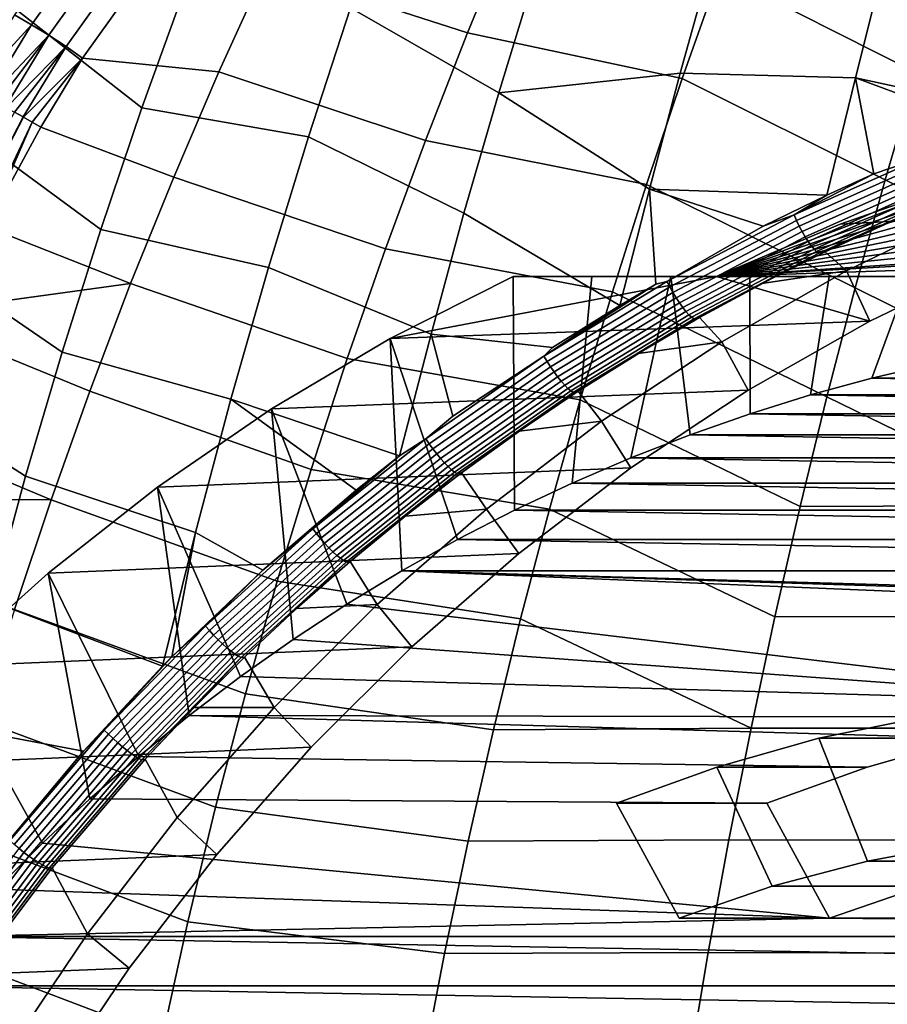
# Model space of a CAD drawing. Header units: metres. Extents: x -167 to 28, y -50 to 27.
# Tile 25 of 256: x -158.45 to -153.82, y 7.11 to 12.37. Entities that reach past the tile are written whole.
import ezdxf

# ---------------------------------------------------------------- set-up
doc = ezdxf.new("R2010")
doc.units = ezdxf.units.M
doc.layers.add('solid_12_065_011_XXX', color=7, linetype='CONTINUOUS')

msp = doc.modelspace()

# ---------------------------------------------------------------- linework, layer by layer
at = {"layer": 'solid_12_065_011_XXX'}
for points in [[(-156.873322, 13.200171, 126.901749), (-157.136475, 12.650729, 126.997627), (-156.060196, 12.301808, 126.787323), (-155.825638, 12.869433, 126.689316)], [(-154.503311, 13.177101, 126.357613), (-154.711502, 12.621012, 126.457901), (-153.659286, 12.088518, 126.269707), (-153.484436, 12.65528, 126.171753)], [(-157.80014, 11.901131, 112.271172), (-158.52002, 12.464036, 112.691154), (-158.254639, 13.116243, 112.726723), (-157.569458, 12.543298, 112.323044)], [(-155.892349, 11.981559, 111.521347), (-156.684189, 12.435422, 111.945175), (-156.446198, 13.116607, 112.022766), (-155.697021, 12.61708, 111.606949)], [(-155.825638, 12.869433, 126.689316), (-156.060196, 12.301808, 126.787323), (-154.911179, 12.059104, 126.554047), (-154.711502, 12.621012, 126.457901)], [(-158.212845, 12.77702, 127.116211), (-158.481812, 12.399559, 127.194588), (-158.39061, 12.346207, 127.225182), (-158.125656, 12.717794, 127.147682)], [(-158.125656, 12.717794, 127.147682), (-158.39061, 12.346207, 127.225182), (-158.298065, 12.289439, 127.242844), (-158.037369, 12.654859, 127.166267)], [(-154.75058, 12.701421, 111.270859), (-154.922592, 12.087317, 111.172066), (-155.892349, 11.981559, 111.521347), (-155.697021, 12.61708, 111.606949)], [(-153.985855, 12.063009, 110.811089), (-154.922592, 12.087317, 111.172066), (-154.75058, 12.701421, 111.270859), (-153.829102, 12.68934, 110.926056)], [(-153.085022, 11.8686, 110.424332), (-153.985855, 12.063009, 110.811089), (-153.829102, 12.68934, 110.926056), (-152.933884, 12.548308, 110.560158)], [(-158.037369, 12.654859, 127.166267), (-158.298065, 12.289439, 127.242844), (-158.205536, 12.230103, 127.247307), (-157.94931, 12.589154, 127.171707)], [(-157.879837, 12.501686, 127.168381), (-158.117996, 12.166435, 127.239014), (-157.388809, 12.0945, 127.089577), (-157.136475, 12.650729, 126.997627)], [(-157.136475, 12.650729, 126.997627), (-157.388809, 12.0945, 127.089577), (-156.284592, 11.727773, 126.881065), (-156.060196, 12.301808, 126.787323)], [(-157.94931, 12.589154, 127.171707), (-158.205536, 12.230103, 127.247307), (-158.117996, 12.166435, 127.239014), (-157.879837, 12.501686, 127.168381)], [(-154.711502, 12.621012, 126.457901), (-154.911179, 12.059104, 126.554047), (-153.826538, 11.516616, 126.363342), (-153.659286, 12.088518, 126.269707)], [(-156.910278, 11.746097, 111.871506), (-157.80014, 11.901131, 112.271172), (-157.569458, 12.543298, 112.323044), (-156.684189, 12.435422, 111.945175)], [(-158.019333, 11.251756, 112.22187), (-158.772629, 11.803514, 112.657242), (-158.52002, 12.464036, 112.691154), (-157.80014, 11.901131, 112.271172)], [(-156.078247, 11.339734, 111.440025), (-156.910278, 11.746097, 111.871506), (-156.684189, 12.435422, 111.945175), (-155.892349, 11.981559, 111.521347)], [(-158.481812, 12.399559, 127.194588), (-158.723236, 12.002987, 127.266701), (-158.710968, 11.997014, 127.271332), (-158.39061, 12.346207, 127.225182)], [(-158.710968, 11.997014, 127.271332), (-158.628433, 11.955829, 127.296532), (-158.39061, 12.346207, 127.225182)], [(-158.39061, 12.346207, 127.225182), (-158.628433, 11.955829, 127.296532), (-158.619293, 11.951158, 127.298706), (-158.298065, 12.289439, 127.242844)], [(-158.619293, 11.951158, 127.298706), (-158.57576, 11.928636, 127.307396), (-158.298065, 12.289439, 127.242844)], [(-158.57576, 11.928636, 127.307396), (-158.532059, 11.90556, 127.313385), (-158.298065, 12.289439, 127.242844)], [(-158.298065, 12.289439, 127.242844), (-158.532059, 11.90556, 127.313385), (-158.526276, 11.902472, 127.31398), (-158.205536, 12.230103, 127.247307)], [(-156.060196, 12.301808, 126.787323), (-156.284592, 11.727773, 126.881065), (-155.102142, 11.491619, 126.645973), (-154.911179, 12.059104, 126.554047)], [(-158.526276, 11.902472, 127.31398), (-158.480835, 11.877918, 127.316956), (-158.205536, 12.230103, 127.247307)], [(-158.480835, 11.877918, 127.316956), (-158.435516, 11.852935, 127.317001), (-158.205536, 12.230103, 127.247307)], [(-158.205536, 12.230103, 127.247307), (-158.435516, 11.852935, 127.317001), (-158.433197, 11.851639, 127.316925), (-158.117996, 12.166435, 127.239014)], [(-158.433197, 11.851639, 127.316925), (-158.387039, 11.825634, 127.313759), (-158.117996, 12.166435, 127.239014)], [(-158.387039, 11.825634, 127.313759), (-158.340668, 11.7981, 127.30706), (-158.117996, 12.166435, 127.239014)], [(-158.117996, 12.166435, 127.239014), (-158.340668, 11.7981, 127.30706), (-157.630157, 11.531751, 127.177536), (-157.388809, 12.0945, 127.089577)], [(-157.388809, 12.0945, 127.089577), (-157.630157, 11.531751, 127.177536), (-156.498611, 11.147598, 126.970474), (-156.284592, 11.727773, 126.881065)], [(-154.922592, 12.087317, 111.172066), (-155.086624, 11.467685, 111.077995), (-155.892349, 11.981559, 111.521347)], [(-154.911179, 12.059104, 126.554047), (-155.102142, 11.491619, 126.645973), (-153.986038, 10.939797, 126.452606), (-153.826538, 11.516616, 126.363342)], [(-154.138138, 11.435105, 110.70385), (-155.086624, 11.467685, 111.077995), (-154.922592, 12.087317, 111.172066), (-153.985855, 12.063009, 110.811089)], [(-153.887009, 11.549112, 110.637947), (-154.138138, 11.435105, 110.70385), (-153.985855, 12.063009, 110.811089)], [(-153.614944, 11.642472, 110.561424), (-153.887009, 11.549112, 110.637947), (-153.985855, 12.063009, 110.811089), (-153.276031, 11.798524, 110.475708)], [(-153.085022, 11.8686, 110.424332), (-153.276031, 11.798524, 110.475708), (-153.985855, 12.063009, 110.811089)], [(-153.659286, 12.088518, 126.269707), (-153.826538, 11.516616, 126.363342), (-152.694839, 10.949912, 126.166115), (-152.558456, 11.530326, 126.076057)], [(-155.245331, 10.845833, 110.990578), (-156.078247, 11.339734, 111.440025), (-155.892349, 11.981559, 111.521347), (-155.086624, 11.467685, 111.077995)], [(-150.578918, 11.993999, 106.51899), (-154.728928, 11, 108.029472), (-151.290543, 11.946031, 106.778)], [(-149.865707, 11.993999, 106.259407), (-154.728928, 11, 108.029472), (-150.578918, 11.993999, 106.51899)], [(-149.154083, 11.946031, 106.000397), (-154.728928, 11, 108.029472), (-149.865707, 11.993999, 106.259407)], [(-151.290543, 11.946031, 106.778), (-154.728928, 11, 108.029472), (-151.998077, 11.85027, 107.035522)], [(-148.446548, 11.85027, 105.742874), (-154.728928, 11, 108.029472), (-149.154083, 11.946031, 106.000397)], [(-157.124146, 11.049049, 111.801842), (-158.019333, 11.251756, 112.22187), (-157.80014, 11.901131, 112.271172), (-156.910278, 11.746097, 111.871506)], [(-159.032104, 10.912192, 127.474602), (-158.944778, 10.869317, 127.476074), (-158.435516, 11.852935, 127.317001), (-158.480835, 11.877918, 127.316956)], [(-158.944778, 10.869317, 127.476074), (-158.433197, 11.851639, 127.316925), (-158.435516, 11.852935, 127.317001)], [(-158.433197, 11.851639, 127.316925), (-158.944778, 10.869317, 127.476074), (-158.858566, 10.825406, 127.466843), (-158.387039, 11.825634, 127.313759)], [(-151.998077, 11.85027, 107.035522), (-154.728928, 11, 108.029472), (-152.698288, 11.707152, 107.290382)], [(-147.746338, 11.707152, 105.488022), (-154.728928, 11, 108.029472), (-148.446548, 11.85027, 105.742874)], [(-158.22673, 10.595526, 112.175194), (-159.012115, 11.135071, 112.625031), (-158.772629, 11.803514, 112.657242), (-158.019333, 11.251756, 112.22187)], [(-158.387039, 11.825634, 127.313759), (-158.858566, 10.825406, 127.466843), (-158.630966, 11.266531, 127.39679)], [(-158.387039, 11.825634, 127.313759), (-158.630966, 11.266531, 127.39679), (-158.340668, 11.7981, 127.30706)], [(-158.340668, 11.7981, 127.30706), (-158.630966, 11.266531, 127.39679), (-157.860306, 10.962751, 127.261414), (-157.630157, 11.531751, 127.177536)], [(-156.254456, 10.691918, 111.36306), (-157.124146, 11.049049, 111.801842), (-156.910278, 11.746097, 111.871506), (-156.078247, 11.339734, 111.440025)], [(-156.284592, 11.727773, 126.881065), (-156.498611, 11.147598, 126.970474), (-155.284241, 10.918796, 126.73362), (-155.102142, 11.491619, 126.645973)], [(-152.698288, 11.707152, 107.290382), (-154.728928, 11, 108.029472), (-153.388779, 11.517171, 107.541702)], [(-147.055847, 11.517171, 105.236702), (-154.728928, 11, 108.029472), (-147.746338, 11.707152, 105.488022)], [(-154.313812, 11.33072, 110.745636), (-153.887009, 11.549112, 110.637947), (-153.614944, 11.642472, 110.561424)], [(-154.313812, 11.33072, 110.745636), (-153.614944, 11.642472, 110.561424), (-153.603546, 11.611155, 110.55603), (-154.300583, 11.300251, 110.739578)], [(-154.300583, 11.300251, 110.739578), (-153.603546, 11.611155, 110.55603), (-153.590698, 11.579926, 110.556152), (-154.285934, 11.269834, 110.739044)], [(-154.285934, 11.269834, 110.739044), (-153.590698, 11.579926, 110.556152), (-153.576797, 11.549676, 110.561783), (-154.270294, 11.240333, 110.744041)], [(-154.066559, 11.281137, 107.788391), (-152.545959, 11.363161, 111.282944), (-151.839813, 11.591116, 111.025932), (-153.388779, 11.517171, 107.541702)], [(-157.630157, 11.531751, 127.177536), (-157.860306, 10.962751, 127.261414), (-156.702072, 10.561555, 127.055466), (-156.498611, 11.147598, 126.970474)], [(-154.313812, 11.33072, 110.745636), (-154.138138, 11.435105, 110.70385), (-153.887009, 11.549112, 110.637947)], [(-154.270294, 11.240333, 110.744041), (-153.576797, 11.549676, 110.561783), (-153.562241, 11.521267, 110.572777), (-154.254089, 11.21259, 110.75444)], [(-155.102142, 11.491619, 126.645973), (-155.284241, 10.918796, 126.73362), (-154.137665, 10.358289, 126.537415), (-153.986038, 10.939797, 126.452606)], [(-153.388779, 11.517171, 107.541702), (-154.728928, 11, 108.029472), (-154.066559, 11.281137, 107.788391)], [(-146.378082, 11.281137, 104.990013), (-154.728928, 11, 108.029472), (-147.055847, 11.517171, 105.236702)], [(-154.254089, 11.21259, 110.75444), (-153.562241, 11.521267, 110.572777), (-153.547424, 11.495509, 110.588806), (-154.237808, 11.187397, 110.769928)], [(-154.237808, 11.187397, 110.769928), (-153.547424, 11.495509, 110.588806), (-153.532776, 11.473135, 110.609421), (-154.221893, 11.16547, 110.790077)], [(-154.221893, 11.16547, 110.790077), (-153.532776, 11.473135, 110.609421), (-153.518707, 11.454784, 110.634026), (-154.206802, 11.147435, 110.814301)], [(-153.826538, 11.516616, 126.363342), (-153.986038, 10.939797, 126.452606), (-152.824509, 10.365252, 126.251678), (-152.694839, 10.949912, 126.166115)], [(-155.052933, 10.958908, 110.941093), (-155.245331, 10.845833, 110.990578), (-155.086624, 11.467685, 111.077995)], [(-154.993454, 10.974454, 110.922165), (-155.052933, 10.958908, 110.941093), (-155.086624, 11.467685, 111.077995), (-154.479614, 11.268781, 110.792862)], [(-154.138138, 11.435105, 110.70385), (-154.479614, 11.268781, 110.792862), (-155.086624, 11.467685, 111.077995)], [(-154.313812, 11.33072, 110.745636), (-154.479614, 11.268781, 110.792862), (-154.138138, 11.435105, 110.70385)], [(-154.206802, 11.147435, 110.814301), (-153.518707, 11.454784, 110.634026), (-153.50563, 11.440978, 110.661926), (-154.192963, 11.133806, 110.841927)], [(-154.192963, 11.133806, 110.841927), (-153.50563, 11.440978, 110.661926), (-153.493927, 11.432112, 110.692329), (-154.180786, 11.124971, 110.872147)], [(-154.180786, 11.124971, 110.872147), (-153.493927, 11.432112, 110.692329), (-154.146713, 11.132802, 110.897888)], [(-153.493927, 11.432112, 110.692329), (-153.803513, 11.291945, 110.80838), (-154.146713, 11.132802, 110.897888)], [(-155.605911, 10.620819, 111.083092), (-156.254456, 10.691918, 111.36306), (-156.078247, 11.339734, 111.440025), (-155.245331, 10.845833, 110.990578)], [(-154.993454, 10.974454, 110.922165), (-154.479614, 11.268781, 110.792862), (-154.313812, 11.33072, 110.745636)], [(-154.993454, 10.974454, 110.922165), (-154.313812, 11.33072, 110.745636), (-154.300583, 11.300251, 110.739578), (-154.978455, 10.944953, 110.915466)], [(-154.728928, 11, 108.029472), (-153.236588, 11.086544, 111.534317), (-152.545959, 11.363161, 111.282944), (-154.066559, 11.281137, 107.788391)], [(-154.146713, 11.132802, 110.897888), (-153.803513, 11.291945, 110.80838), (-153.344208, 11.363818, 111.573486), (-154.033737, 11.031343, 111.824448)], [(-153.236588, 11.086544, 111.534317), (-153.908691, 10.762477, 111.778938), (-154.033737, 11.031343, 111.824448), (-153.344208, 11.363818, 111.573486)], [(-158.630966, 11.266531, 127.39679), (-158.858566, 10.825406, 127.466843), (-157.860306, 10.962751, 127.261414)], [(-154.978455, 10.944953, 110.915466), (-154.300583, 11.300251, 110.739578), (-154.285934, 11.269834, 110.739044), (-154.962051, 10.915468, 110.914291)], [(-154.962051, 10.915468, 110.914291), (-154.285934, 11.269834, 110.739044), (-154.270294, 11.240333, 110.744041), (-154.944687, 10.88684, 110.918663)], [(-145.715698, 11, 104.748932), (-154.728928, 11, 108.029472), (-146.378082, 11.281137, 104.990013)], [(-157.32547, 10.344698, 111.736275), (-158.22673, 10.595526, 112.175194), (-158.019333, 11.251756, 112.22187), (-157.124146, 11.049049, 111.801842)], [(-154.944687, 10.88684, 110.918663), (-154.270294, 11.240333, 110.744041), (-154.254089, 11.21259, 110.75444), (-154.92688, 10.859883, 110.928474)], [(-154.92688, 10.859883, 110.928474), (-154.254089, 11.21259, 110.75444), (-154.237808, 11.187397, 110.769928), (-154.909119, 10.835367, 110.943428)], [(-154.909119, 10.835367, 110.943428), (-154.237808, 11.187397, 110.769928), (-154.221893, 11.16547, 110.790077), (-154.891922, 10.813992, 110.963112)], [(-154.891922, 10.813992, 110.963112), (-154.221893, 11.16547, 110.790077), (-154.206802, 11.147435, 110.814301), (-154.875778, 10.796363, 110.986954)], [(-158.422073, 9.932792, 112.131203), (-159.238174, 10.459094, 112.594574), (-159.012115, 11.135071, 112.625031), (-158.22673, 10.595526, 112.175194)], [(-156.498611, 11.147598, 126.970474), (-156.702072, 10.561555, 127.055466), (-155.457336, 10.340874, 126.816902), (-155.284241, 10.918796, 126.73362)], [(-154.875778, 10.796363, 110.986954), (-154.206802, 11.147435, 110.814301), (-154.192963, 11.133806, 110.841927), (-154.861145, 10.782986, 111.01429)], [(-154.861145, 10.782986, 111.01429), (-154.192963, 11.133806, 110.841927), (-154.180786, 11.124971, 110.872147), (-154.84845, 10.77424, 111.044319)], [(-154.84845, 10.77424, 111.044319), (-154.180786, 11.124971, 110.872147), (-154.818649, 10.781366, 111.07119)], [(-154.180786, 11.124971, 110.872147), (-154.48526, 10.962539, 110.985474), (-154.818649, 10.781366, 111.07119)], [(-154.48526, 10.962539, 110.985474), (-154.146713, 11.132802, 110.897888), (-154.033737, 11.031343, 111.824448)], [(-154.180786, 11.124971, 110.872147), (-154.146713, 11.132802, 110.897888), (-154.48526, 10.962539, 110.985474)], [(-156.423187, 10.042004, 111.292297), (-157.32547, 10.344698, 111.736275), (-157.124146, 11.049049, 111.801842), (-156.254456, 10.691918, 111.36306)], [(-154.728928, 11, 108.029472), (-153.908691, 10.762477, 111.778938), (-153.236588, 11.086544, 111.534317)], [(-154.728928, 11, 108.029472), (-156.472092, 10.668427, 105.281639), (-153.908691, 10.762477, 111.778938)], [(-154.728928, 11, 108.029472), (-155.815964, 11, 105.042831), (-156.472092, 10.668427, 105.281639)], [(-155.80835, 9.751228, 104.272057), (-156.112076, 9.594621, 104.382607), (-156.472092, 10.668427, 105.281639), (-155.815964, 11, 105.042831)], [(-155.394531, 11, 104.774902), (-155.815964, 11, 105.042831), (-154.728928, 11, 108.029472), (-145.715698, 11, 104.748932)], [(-155.394531, 11, 104.774902), (-155.499878, 9.896945, 104.159782), (-155.80835, 9.751228, 104.272057), (-155.815964, 11, 105.042831)], [(-154.972977, 11, 104.51841), (-155.186859, 10.031677, 104.045853), (-155.499878, 9.896945, 104.159782), (-155.394531, 11, 104.774902)], [(-154.972977, 11, 104.51841), (-155.394531, 11, 104.774902), (-145.715698, 11, 104.748932)], [(-154.972977, 11, 104.51841), (-154.869705, 10.155221, 103.93042), (-155.186859, 10.031677, 104.045853)], [(-154.550476, 11, 104.273117), (-154.972977, 11, 104.51841), (-145.715698, 11, 104.748932)], [(-154.972977, 11, 104.51841), (-154.550476, 11, 104.273117), (-154.549026, 10.267371, 103.813698), (-154.869705, 10.155221, 103.93042)], [(-154.818649, 10.781366, 111.07119), (-154.48526, 10.962539, 110.985474), (-154.033737, 11.031343, 111.824448), (-154.700424, 10.652112, 112.067108)], [(-153.908691, 10.762477, 111.778938), (-154.559448, 10.392313, 112.015793), (-154.700424, 10.652112, 112.067108), (-154.033737, 11.031343, 111.824448)], [(-154.126099, 11, 104.038757), (-154.550476, 11, 104.273117), (-145.715698, 11, 104.748932)], [(-154.126099, 11, 104.038757), (-154.225098, 10.368021, 103.695801), (-154.549026, 10.267371, 103.813698), (-154.550476, 11, 104.273117)], [(-153.699066, 11, 103.815201), (-153.898026, 10.457138, 103.576752), (-154.225098, 10.368021, 103.695801), (-154.126099, 11, 104.038757)], [(-153.699066, 11, 103.815201), (-154.126099, 11, 104.038757), (-145.715698, 11, 104.748932)], [(-153.699066, 11, 103.815201), (-153.568298, 10.534591, 103.456741), (-153.898026, 10.457138, 103.576752)], [(-158.858566, 10.825406, 127.466843), (-158.907913, 10.726502, 127.482002), (-158.079025, 10.387769, 127.341141), (-157.860306, 10.962751, 127.261414)], [(-157.860306, 10.962751, 127.261414), (-158.079025, 10.387769, 127.341141), (-156.894775, 9.969914, 127.135971), (-156.702072, 10.561555, 127.055466)], [(-155.650803, 10.574968, 111.091431), (-155.052933, 10.958908, 110.941093), (-154.993454, 10.974454, 110.922165)], [(-155.650803, 10.574968, 111.091431), (-154.993454, 10.974454, 110.922165), (-154.978455, 10.944953, 110.915466), (-155.634109, 10.54655, 111.084114)], [(-155.650803, 10.574968, 111.091431), (-155.245331, 10.845833, 110.990578), (-155.052933, 10.958908, 110.941093)], [(-155.634109, 10.54655, 111.084114), (-154.978455, 10.944953, 110.915466), (-154.962051, 10.915468, 110.914291), (-155.615982, 10.518117, 111.082314)], [(-155.615982, 10.518117, 111.082314), (-154.962051, 10.915468, 110.914291), (-154.944687, 10.88684, 110.918663), (-155.596954, 10.490482, 111.086082)], [(-155.284241, 10.918796, 126.73362), (-155.457336, 10.340874, 126.816902), (-154.28125, 9.772316, 126.617706), (-154.137665, 10.358289, 126.537415)], [(-153.986038, 10.939797, 126.452606), (-154.137665, 10.358289, 126.537415), (-152.947296, 9.776552, 126.332664), (-152.824509, 10.365252, 126.251678)], [(-155.650803, 10.574968, 111.091431), (-155.605911, 10.620819, 111.083092), (-155.245331, 10.845833, 110.990578)], [(-155.596954, 10.490482, 111.086082), (-154.944687, 10.88684, 110.918663), (-154.92688, 10.859883, 110.928474), (-155.57756, 10.464432, 111.095314)], [(-155.57756, 10.464432, 111.095314), (-154.92688, 10.859883, 110.928474), (-154.909119, 10.835367, 110.943428), (-155.55835, 10.440708, 111.109741)], [(-155.55835, 10.440708, 111.109741), (-154.909119, 10.835367, 110.943428), (-154.891922, 10.813992, 110.963112), (-155.539886, 10.419988, 111.128967)], [(-155.539886, 10.419988, 111.128967), (-154.891922, 10.813992, 110.963112), (-154.875778, 10.796363, 110.986954), (-155.522675, 10.402861, 111.152428)], [(-155.522675, 10.402861, 111.152428), (-154.875778, 10.796363, 110.986954), (-154.861145, 10.782986, 111.01429), (-155.507202, 10.389815, 111.179459)], [(-157.106796, 10.29258, 105.512657), (-154.559448, 10.392313, 112.015793), (-153.908691, 10.762477, 111.778938), (-156.472092, 10.668427, 105.281639)], [(-155.507202, 10.389815, 111.179459), (-154.861145, 10.782986, 111.01429), (-154.84845, 10.77424, 111.044319), (-155.493942, 10.381224, 111.209297)], [(-155.493942, 10.381224, 111.209297), (-154.84845, 10.77424, 111.044319), (-155.468109, 10.387218, 111.237183)], [(-154.84845, 10.77424, 111.044319), (-155.146408, 10.589517, 111.155106), (-155.468109, 10.387218, 111.237183)], [(-155.146408, 10.589517, 111.155106), (-154.818649, 10.781366, 111.07119), (-154.700424, 10.652112, 112.067108)], [(-154.84845, 10.77424, 111.044319), (-154.818649, 10.781366, 111.07119), (-155.146408, 10.589517, 111.155106)], [(-158.907913, 10.726502, 127.482002), (-159.170685, 10.178082, 127.56263), (-158.286133, 9.807071, 127.416641), (-158.079025, 10.387769, 127.341141)], [(-156.282928, 10.133717, 111.253693), (-156.423187, 10.042004, 111.292297), (-156.254456, 10.691918, 111.36306), (-156.138763, 10.254918, 111.21949)], [(-155.650803, 10.574968, 111.091431), (-156.138763, 10.254918, 111.21949), (-156.254456, 10.691918, 111.36306), (-155.605911, 10.620819, 111.083092)], [(-156.410904, 9.427197, 104.491364), (-156.704239, 9.249285, 104.598137), (-157.106796, 10.29258, 105.512657), (-156.472092, 10.668427, 105.281639)], [(-156.410904, 9.427197, 104.491364), (-156.472092, 10.668427, 105.281639), (-156.112076, 9.594621, 104.382607)], [(-155.468109, 10.387218, 111.237183), (-155.146408, 10.589517, 111.155106), (-154.700424, 10.652112, 112.067108), (-155.342377, 10.227306, 112.300758)], [(-154.559448, 10.392313, 112.015793), (-155.186096, 9.977626, 112.243881), (-155.342377, 10.227306, 112.300758), (-154.700424, 10.652112, 112.067108)], [(-157.513931, 9.63346, 111.674896), (-158.422073, 9.932792, 112.131203), (-158.22673, 10.595526, 112.175194), (-157.32547, 10.344698, 111.736275)], [(-156.702072, 10.561555, 127.055466), (-156.894775, 9.969914, 127.135971), (-155.621216, 9.758094, 126.895752), (-155.457336, 10.340874, 126.816902)], [(-156.282928, 10.133717, 111.253693), (-156.138763, 10.254918, 111.21949), (-155.650803, 10.574968, 111.091431)], [(-156.282928, 10.133717, 111.253693), (-155.650803, 10.574968, 111.091431), (-155.634109, 10.54655, 111.084114), (-156.264587, 10.10649, 111.245781)], [(-156.264587, 10.10649, 111.245781), (-155.634109, 10.54655, 111.084114), (-155.615982, 10.518117, 111.082314), (-156.244812, 10.079226, 111.243378)], [(-149.214355, 10.457138, 101.87204), (-153.898026, 10.457138, 103.576752), (-153.568298, 10.534591, 103.456741)], [(-156.244812, 10.079226, 111.243378), (-155.615982, 10.518117, 111.082314), (-155.596954, 10.490482, 111.086082), (-156.224167, 10.052704, 111.246559)], [(-156.224167, 10.052704, 111.246559), (-155.596954, 10.490482, 111.086082), (-155.57756, 10.464432, 111.095314), (-156.203232, 10.027677, 111.255234)], [(-158.605057, 9.263908, 112.089958), (-159.450455, 9.775976, 112.565918), (-159.238174, 10.459094, 112.594574), (-158.422073, 9.932792, 112.131203)], [(-156.203232, 10.027677, 111.255234), (-155.57756, 10.464432, 111.095314), (-155.55835, 10.440708, 111.109741), (-156.182602, 10.004859, 111.269157)], [(-156.182602, 10.004859, 111.269157), (-155.55835, 10.440708, 111.109741), (-155.539886, 10.419988, 111.128967), (-156.162872, 9.984901, 111.287926)], [(-156.162872, 9.984901, 111.287926), (-155.539886, 10.419988, 111.128967), (-155.522675, 10.402861, 111.152428), (-156.144592, 9.968371, 111.311005)], [(-148.887283, 10.368021, 101.752998), (-154.225098, 10.368021, 103.695801), (-153.898026, 10.457138, 103.576752)], [(-149.214355, 10.457138, 101.87204), (-148.887283, 10.368021, 101.752998), (-153.898026, 10.457138, 103.576752)], [(-158.079025, 10.387769, 127.341141), (-158.286133, 9.807071, 127.416641), (-157.076523, 9.372948, 127.211899), (-156.894775, 9.969914, 127.135971)], [(-157.717484, 9.874012, 105.734924), (-155.186096, 9.977626, 112.243881), (-154.559448, 10.392313, 112.015793), (-157.106796, 10.29258, 105.512657)], [(-156.144592, 9.968371, 111.311005), (-155.522675, 10.402861, 111.152428), (-155.507202, 10.389815, 111.179459), (-156.128296, 9.955741, 111.337746)], [(-156.128296, 9.955741, 111.337746), (-155.507202, 10.389815, 111.179459), (-155.493942, 10.381224, 111.209297), (-156.114441, 9.94737, 111.367378)], [(-156.114441, 9.94737, 111.367378), (-155.493942, 10.381224, 111.209297), (-156.091797, 9.952223, 111.396057)], [(-155.493942, 10.381224, 111.209297), (-155.78334, 10.174713, 111.317513), (-156.091797, 9.952223, 111.396057)], [(-155.78334, 10.174713, 111.317513), (-155.468109, 10.387218, 111.237183), (-155.342377, 10.227306, 112.300758)], [(-155.493942, 10.381224, 111.209297), (-155.468109, 10.387218, 111.237183), (-155.78334, 10.174713, 111.317513)], [(-148.563354, 10.267371, 101.635094), (-154.549026, 10.267371, 103.813698), (-154.225098, 10.368021, 103.695801)], [(-148.887283, 10.368021, 101.752998), (-148.563354, 10.267371, 101.635094), (-154.225098, 10.368021, 103.695801)], [(-157.15358, 9.43205, 111.479782), (-157.513931, 9.63346, 111.674896), (-157.32547, 10.344698, 111.736275), (-156.653946, 9.85955, 111.351418)], [(-156.423187, 10.042004, 111.292297), (-156.653946, 9.85955, 111.351418), (-157.32547, 10.344698, 111.736275)], [(-155.457336, 10.340874, 126.816902), (-155.621216, 9.758094, 126.895752), (-154.416641, 9.182102, 126.693405), (-154.28125, 9.772316, 126.617706)], [(-154.137665, 10.358289, 126.537415), (-154.28125, 9.772316, 126.617706), (-152.947296, 9.776552, 126.332664)], [(-156.99173, 9.061091, 104.702774), (-157.273163, 8.862786, 104.805206), (-157.717484, 9.874012, 105.734924), (-157.106796, 10.29258, 105.512657)], [(-156.99173, 9.061091, 104.702774), (-157.106796, 10.29258, 105.512657), (-156.704239, 9.249285, 104.598137)], [(-148.242676, 10.155221, 101.518379), (-154.869705, 10.155221, 103.93042), (-154.549026, 10.267371, 103.813698)], [(-148.563354, 10.267371, 101.635094), (-148.242676, 10.155221, 101.518379), (-154.549026, 10.267371, 103.813698)], [(-156.091797, 9.952223, 111.396057), (-155.78334, 10.174713, 111.317513), (-155.342377, 10.227306, 112.300758), (-155.957703, 9.758073, 112.524719)], [(-155.186096, 9.977626, 112.243881), (-155.785904, 9.52023, 112.462189), (-155.957703, 9.758073, 112.524719), (-155.342377, 10.227306, 112.300758)], [(-159.170685, 10.178082, 127.56263), (-159.334885, 9.816236, 127.612831), (-158.286133, 9.807071, 127.416641)], [(-147.925522, 10.031677, 101.402946), (-155.186859, 10.031677, 104.045853), (-154.869705, 10.155221, 103.93042)], [(-148.242676, 10.155221, 101.518379), (-147.925522, 10.031677, 101.402946), (-154.869705, 10.155221, 103.93042)], [(-156.887131, 9.652433, 111.408928), (-156.423187, 10.042004, 111.292297), (-156.282928, 10.133717, 111.253693)], [(-156.887131, 9.652433, 111.408928), (-156.282928, 10.133717, 111.253693), (-156.264587, 10.10649, 111.245781), (-156.867233, 9.626506, 111.400444)], [(-156.867233, 9.626506, 111.400444), (-156.264587, 10.10649, 111.245781), (-156.244812, 10.079226, 111.243378), (-156.845871, 9.600523, 111.397469)], [(-156.845871, 9.600523, 111.397469), (-156.244812, 10.079226, 111.243378), (-156.224167, 10.052704, 111.246559), (-156.823669, 9.575227, 111.400085)], [(-156.823669, 9.575227, 111.400085), (-156.224167, 10.052704, 111.246559), (-156.203232, 10.027677, 111.255234), (-156.801239, 9.551338, 111.408226)], [(-156.887131, 9.652433, 111.408928), (-156.653946, 9.85955, 111.351418), (-156.423187, 10.042004, 111.292297)], [(-156.801239, 9.551338, 111.408226), (-156.203232, 10.027677, 111.255234), (-156.182602, 10.004859, 111.269157), (-156.779221, 9.529537, 111.421646)], [(-156.779221, 9.529537, 111.421646), (-156.182602, 10.004859, 111.269157), (-156.162872, 9.984901, 111.287926), (-156.758255, 9.510445, 111.43998)], [(-147.612518, 9.896945, 101.289017), (-155.499878, 9.896945, 104.159782), (-155.186859, 10.031677, 104.045853)], [(-147.925522, 10.031677, 101.402946), (-147.612518, 9.896945, 101.289017), (-155.186859, 10.031677, 104.045853)], [(-158.301559, 9.41448, 105.947517), (-155.785904, 9.52023, 112.462189), (-155.186096, 9.977626, 112.243881), (-157.717484, 9.874012, 105.734924)], [(-156.894775, 9.969914, 127.135971), (-157.076523, 9.372948, 127.211899), (-155.775757, 9.170695, 126.9701), (-155.621216, 9.758094, 126.895752)], [(-156.758255, 9.510445, 111.43998), (-156.162872, 9.984901, 111.287926), (-156.144592, 9.968371, 111.311005), (-156.738937, 9.494606, 111.462692)], [(-156.738937, 9.494606, 111.462692), (-156.144592, 9.968371, 111.311005), (-156.128296, 9.955741, 111.337746), (-156.721802, 9.482472, 111.489136)], [(-156.721802, 9.482472, 111.489136), (-156.128296, 9.955741, 111.337746), (-156.114441, 9.94737, 111.367378), (-156.707367, 9.474388, 111.518562)], [(-156.707367, 9.474388, 111.518562), (-156.114441, 9.94737, 111.367378), (-156.687088, 9.478192, 111.547829)], [(-156.114441, 9.94737, 111.367378), (-156.393143, 9.719972, 111.472824), (-156.687088, 9.478192, 111.547829)], [(-156.393143, 9.719972, 111.472824), (-156.091797, 9.952223, 111.396057), (-155.957703, 9.758073, 112.524719)], [(-156.114441, 9.94737, 111.367378), (-156.091797, 9.952223, 111.396057), (-156.393143, 9.719972, 111.472824)], [(-157.689743, 8.917644, 111.618362), (-158.605057, 9.263908, 112.089958), (-158.422073, 9.932792, 112.131203), (-157.513931, 9.63346, 111.674896)], [(-147.304031, 9.751228, 101.176743), (-155.80835, 9.751228, 104.272057), (-155.499878, 9.896945, 104.159782)], [(-147.612518, 9.896945, 101.289017), (-147.304031, 9.751228, 101.176743), (-155.499878, 9.896945, 104.159782)], [(-157.548264, 8.654542, 104.905334), (-157.816803, 8.43651, 105.003075), (-158.301559, 9.41448, 105.947517), (-157.717484, 9.874012, 105.734924)], [(-157.548264, 8.654542, 104.905334), (-157.717484, 9.874012, 105.734924), (-157.273163, 8.862786, 104.805206)], [(-156.887131, 9.652433, 111.408928), (-157.15358, 9.43205, 111.479782), (-156.653946, 9.85955, 111.351418)], [(-159.334885, 9.816236, 127.612831), (-159.420059, 9.621902, 127.638832), (-158.481415, 9.220927, 127.487839), (-158.286133, 9.807071, 127.416641)], [(-158.286133, 9.807071, 127.416641), (-158.481415, 9.220927, 127.487839), (-157.247116, 8.770925, 127.283165), (-157.076523, 9.372948, 127.211899)], [(-156.687088, 9.478192, 111.547829), (-156.393143, 9.719972, 111.472824), (-155.957703, 9.758073, 112.524719), (-156.542282, 9.247525, 112.737488)], [(-155.785904, 9.52023, 112.462189), (-156.356277, 9.022094, 112.669792), (-156.542282, 9.247525, 112.737488), (-155.957703, 9.758073, 112.524719)], [(-147.000305, 9.594621, 101.066193), (-156.112076, 9.594621, 104.382607), (-155.80835, 9.751228, 104.272057)], [(-147.304031, 9.751228, 101.176743), (-147.000305, 9.594621, 101.066193), (-155.80835, 9.751228, 104.272057)], [(-155.621216, 9.758094, 126.895752), (-155.775757, 9.170695, 126.9701), (-154.543701, 8.587874, 126.76445), (-154.416641, 9.182102, 126.693405)], [(-154.416641, 9.182102, 126.693405), (-153.06311, 9.184021, 126.409012), (-152.947296, 9.776552, 126.332664), (-154.28125, 9.772316, 126.617706)], [(-157.639389, 8.968647, 111.605301), (-157.689743, 8.917644, 111.618362), (-157.513931, 9.63346, 111.674896)], [(-157.15358, 9.43205, 111.479782), (-157.639389, 8.968647, 111.605301), (-157.513931, 9.63346, 111.674896)], [(-157.460754, 9.132918, 111.55706), (-157.15358, 9.43205, 111.479782), (-156.887131, 9.652433, 111.408928)], [(-157.460754, 9.132918, 111.55706), (-156.887131, 9.652433, 111.408928), (-156.867233, 9.626506, 111.400444), (-157.439392, 9.108389, 111.548035)], [(-157.439392, 9.108389, 111.548035), (-156.867233, 9.626506, 111.400444), (-156.845871, 9.600523, 111.397469), (-157.416519, 9.083795, 111.544518)], [(-157.416519, 9.083795, 111.544518), (-156.845871, 9.600523, 111.397469), (-156.823669, 9.575227, 111.400085), (-157.392822, 9.059835, 111.546593)], [(-146.701492, 9.427197, 100.957428), (-156.410904, 9.427197, 104.491364), (-156.112076, 9.594621, 104.382607)], [(-147.000305, 9.594621, 101.066193), (-146.701492, 9.427197, 100.957428), (-156.112076, 9.594621, 104.382607)], [(-157.392822, 9.059835, 111.546593), (-156.823669, 9.575227, 111.400085), (-156.801239, 9.551338, 111.408226), (-157.368958, 9.037193, 111.554214)], [(-157.368958, 9.037193, 111.554214), (-156.801239, 9.551338, 111.408226), (-156.779221, 9.529537, 111.421646), (-157.345627, 9.016515, 111.567169)], [(-157.345627, 9.016515, 111.567169), (-156.779221, 9.529537, 111.421646), (-156.758255, 9.510445, 111.43998), (-157.323471, 8.998388, 111.585075)], [(-158.856583, 8.915923, 106.149529), (-156.356277, 9.022094, 112.669792), (-155.785904, 9.52023, 112.462189), (-158.301559, 9.41448, 105.947517)], [(-157.323471, 8.998388, 111.585075), (-156.758255, 9.510445, 111.43998), (-156.738937, 9.494606, 111.462692), (-157.303131, 8.983332, 111.60743)], [(-157.303131, 8.983332, 111.60743), (-156.738937, 9.494606, 111.462692), (-156.721802, 9.482472, 111.489136), (-157.285187, 8.971772, 111.633591)], [(-157.285187, 8.971772, 111.633591), (-156.721802, 9.482472, 111.489136), (-156.707367, 9.474388, 111.518562), (-157.270157, 8.96404, 111.662819)], [(-157.270157, 8.96404, 111.662819), (-156.707367, 9.474388, 111.518562), (-157.251572, 8.967035, 111.692467)], [(-156.707367, 9.474388, 111.518562), (-156.973328, 9.227133, 111.621033), (-157.251572, 8.967035, 111.692467)], [(-156.973328, 9.227133, 111.621033), (-156.687088, 9.478192, 111.547829), (-156.542282, 9.247525, 112.737488)], [(-156.707367, 9.474388, 111.518562), (-156.687088, 9.478192, 111.547829), (-156.973328, 9.227133, 111.621033)], [(-157.460754, 9.132918, 111.55706), (-157.639389, 8.968647, 111.605301), (-157.15358, 9.43205, 111.479782)], [(-152.260956, 8.717798, 102.980911), (-156.704239, 9.249285, 104.598137), (-156.410904, 9.427197, 104.491364), (-152.260956, 9.254148, 102.980911)], [(-156.410904, 9.427197, 104.491364), (-151.321014, 9.281116, 102.638802), (-151.791367, 9.281116, 102.809998)], [(-146.701492, 9.427197, 100.957428), (-146.408142, 9.249285, 100.850662), (-151.321014, 9.281116, 102.638802), (-156.410904, 9.427197, 104.491364)], [(-156.410904, 9.427197, 104.491364), (-151.791367, 9.281116, 102.809998), (-152.260956, 9.254148, 102.980911)], [(-158.332169, 7.972842, 105.190651), (-158.856583, 8.915923, 106.149529), (-158.301559, 9.41448, 105.947517), (-158.078156, 8.209243, 105.098198)], [(-158.078156, 8.209243, 105.098198), (-158.301559, 9.41448, 105.947517), (-157.816803, 8.43651, 105.003075)], [(-157.076523, 9.372948, 127.211899), (-157.247116, 8.770925, 127.283165), (-155.920761, 8.578919, 127.039879), (-155.775757, 9.170695, 126.9701)], [(-158.112869, 8.46425, 111.728607), (-158.775406, 8.589227, 112.051514), (-158.605057, 9.263908, 112.089958), (-157.689743, 8.917644, 111.618362)], [(-158.481415, 9.220927, 127.487839), (-158.664673, 8.629604, 127.554649), (-157.406357, 8.164119, 127.349709), (-157.247116, 8.770925, 127.283165)], [(-157.251572, 8.967035, 111.692467), (-156.973328, 9.227133, 111.621033), (-156.542282, 9.247525, 112.737488), (-157.093903, 8.697726, 112.938263)], [(-156.356277, 9.022094, 112.669792), (-156.894867, 8.48528, 112.865814), (-157.093903, 8.697726, 112.938263), (-156.542282, 9.247525, 112.737488)], [(-152.260956, 8.717798, 102.980911), (-156.99173, 9.061091, 104.702774), (-156.704239, 9.249285, 104.598137)], [(-155.775757, 9.170695, 126.9701), (-155.920761, 8.578919, 127.039879), (-154.543701, 8.587874, 126.76445)], [(-154.543701, 8.587874, 126.76445), (-153.171799, 8.587867, 126.480652), (-153.06311, 9.184021, 126.409012), (-154.416641, 9.182102, 126.693405)], [(-158.001434, 8.577194, 111.6978), (-157.639389, 8.968647, 111.605301), (-157.460754, 9.132918, 111.55706)], [(-158.001434, 8.577194, 111.6978), (-157.460754, 9.132918, 111.55706), (-157.439392, 9.108389, 111.548035), (-157.978653, 8.55416, 111.688263)], [(-157.978653, 8.55416, 111.688263), (-157.439392, 9.108389, 111.548035), (-157.416519, 9.083795, 111.544518), (-157.954361, 8.531054, 111.684227)], [(-157.954361, 8.531054, 111.684227), (-157.416519, 9.083795, 111.544518), (-157.392822, 9.059835, 111.546593), (-157.92926, 8.508534, 111.685799)], [(-157.92926, 8.508534, 111.685799), (-157.392822, 9.059835, 111.546593), (-157.368958, 9.037193, 111.554214), (-157.904053, 8.487244, 111.692932)], [(-152.260956, 8.717798, 102.980911), (-157.273163, 8.862786, 104.805206), (-156.99173, 9.061091, 104.702774)], [(-159.38031, 8.380363, 106.340149), (-156.894867, 8.48528, 112.865814), (-156.356277, 9.022094, 112.669792), (-158.856583, 8.915923, 106.149529)], [(-157.904053, 8.487244, 111.692932), (-157.368958, 9.037193, 111.554214), (-157.345627, 9.016515, 111.567169), (-157.87944, 8.467787, 111.705429)], [(-157.87944, 8.467787, 111.705429), (-157.345627, 9.016515, 111.567169), (-157.323471, 8.998388, 111.585075), (-157.856155, 8.45072, 111.722931)], [(-157.856155, 8.45072, 111.722931), (-157.323471, 8.998388, 111.585075), (-157.303131, 8.983332, 111.60743), (-157.834839, 8.436529, 111.744942)], [(-158.001434, 8.577194, 111.6978), (-157.689743, 8.917644, 111.618362), (-157.639389, 8.968647, 111.605301)], [(-157.834839, 8.436529, 111.744942), (-157.303131, 8.983332, 111.60743), (-157.285187, 8.971772, 111.633591), (-157.816116, 8.425618, 111.770836)], [(-157.816116, 8.425618, 111.770836), (-157.285187, 8.971772, 111.633591), (-157.270157, 8.96404, 111.662819), (-157.800507, 8.418297, 111.799866)], [(-157.800507, 8.418297, 111.799866), (-157.270157, 8.96404, 111.662819), (-157.78302, 8.420767, 111.829758)], [(-157.270157, 8.96404, 111.662819), (-157.521561, 8.698159, 111.762054), (-157.78302, 8.420767, 111.829758)], [(-157.521561, 8.698159, 111.762054), (-157.251572, 8.967035, 111.692467), (-157.093903, 8.697726, 112.938263)], [(-157.270157, 8.96404, 111.662819), (-157.251572, 8.967035, 111.692467), (-157.521561, 8.698159, 111.762054)], [(-158.332169, 7.972842, 105.190651), (-158.578796, 7.727372, 105.280418), (-159.38031, 8.380363, 106.340149), (-158.856583, 8.915923, 106.149529)], [(-158.001434, 8.577194, 111.6978), (-158.112869, 8.46425, 111.728607), (-157.689743, 8.917644, 111.618362)], [(-152.821945, 8.6457, 103.185089), (-157.548264, 8.654542, 104.905334), (-157.273163, 8.862786, 104.805206), (-152.260956, 8.717798, 102.980911)], [(-157.247116, 8.770925, 127.283165), (-157.406357, 8.164119, 127.349709), (-156.056091, 7.983011, 127.105003), (-155.920761, 8.578919, 127.039879)], [(-157.521561, 8.698159, 111.762054), (-157.093903, 8.697726, 112.938263), (-157.611298, 8.109874, 113.126579), (-157.78302, 8.420767, 111.829758)], [(-156.894867, 8.48528, 112.865814), (-157.399307, 7.91213, 113.049416), (-157.611298, 8.109874, 113.126579), (-157.093903, 8.697726, 112.938263)], [(-158.664673, 8.629604, 127.554649), (-158.835693, 8.03338, 127.617012), (-157.554138, 7.552849, 127.411469), (-157.406357, 8.164119, 127.349709)], [(-153.923416, 8.37952, 103.585999), (-157.816803, 8.43651, 105.003075), (-157.548264, 8.654542, 104.905334), (-153.376984, 8.532762, 103.387108)], [(-152.821945, 8.6457, 103.185089), (-153.376984, 8.532762, 103.387108), (-157.548264, 8.654542, 104.905334)], [(-154.180725, 8.53276, 101.178833), (-153.625687, 8.6457, 100.976814), (-153.404877, 7.972825, 100.896446), (-153.921158, 7.876686, 101.084358)], [(-153.625687, 8.6457, 100.976814), (-154.180725, 8.53276, 101.178833), (-153.376984, 8.532762, 103.387108), (-152.821945, 8.6457, 103.185089)], [(-158.112869, 8.46425, 111.728607), (-158.573868, 7.91336, 111.849861), (-158.775406, 8.589227, 112.051514)], [(-158.506882, 7.987439, 111.830696), (-158.112869, 8.46425, 111.728607), (-158.001434, 8.577194, 111.6978)], [(-158.506882, 7.987439, 111.830696), (-158.001434, 8.577194, 111.6978), (-157.978653, 8.55416, 111.688263), (-158.482803, 7.965991, 111.820686)], [(-156.056091, 7.983011, 127.105003), (-154.662292, 7.989862, 126.830757), (-154.543701, 8.587874, 126.76445), (-155.920761, 8.578919, 127.039879)], [(-154.662292, 7.989862, 126.830757), (-153.273239, 7.9883, 126.547516), (-153.171799, 8.587867, 126.480652), (-154.543701, 8.587874, 126.76445)], [(-158.482803, 7.965991, 111.820686), (-157.978653, 8.55416, 111.688263), (-157.954361, 8.531054, 111.684227), (-158.457184, 7.944468, 111.816162)], [(-158.457184, 7.944468, 111.816162), (-157.954361, 8.531054, 111.684227), (-157.92926, 8.508534, 111.685799), (-158.430756, 7.923485, 111.817261)], [(-154.180725, 8.53276, 101.178833), (-154.727158, 8.379522, 101.377724), (-153.923416, 8.37952, 103.585999), (-153.376984, 8.532762, 103.387108)], [(-154.727158, 8.379522, 101.377724), (-154.180725, 8.53276, 101.178833), (-153.921158, 7.876686, 101.084358), (-154.429916, 7.742743, 101.269531)], [(-159.870575, 7.809983, 106.518593), (-157.399307, 7.91213, 113.049416), (-156.894867, 8.48528, 112.865814), (-159.38031, 8.380363, 106.340149)], [(-158.430756, 7.923485, 111.817261), (-157.92926, 8.508534, 111.685799), (-157.904053, 8.487244, 111.692932), (-158.404266, 7.903639, 111.823936)], [(-158.404266, 7.903639, 111.823936), (-157.904053, 8.487244, 111.692932), (-157.87944, 8.467787, 111.705429), (-158.378479, 7.885497, 111.836014)], [(-158.506882, 7.987439, 111.830696), (-158.573868, 7.91336, 111.849861), (-158.112869, 8.46425, 111.728607)], [(-158.378479, 7.885497, 111.836014), (-157.87944, 8.467787, 111.705429), (-157.856155, 8.45072, 111.722931), (-158.354111, 7.869575, 111.853134)], [(-158.354111, 7.869575, 111.853134), (-157.856155, 8.45072, 111.722931), (-157.834839, 8.436529, 111.744942), (-158.331894, 7.856327, 111.874825)], [(-158.331894, 7.856327, 111.874825), (-157.834839, 8.436529, 111.744942), (-157.816116, 8.425618, 111.770836), (-158.312424, 7.846129, 111.900459)], [(-158.312424, 7.846129, 111.900459), (-157.816116, 8.425618, 111.770836), (-157.800507, 8.418297, 111.799866), (-158.296265, 7.839273, 111.929306)], [(-158.296265, 7.839273, 111.929306), (-157.800507, 8.418297, 111.799866), (-157.78302, 8.420767, 111.829758), (-158.279434, 7.841516, 111.959335)], [(-157.78302, 8.420767, 111.829758), (-157.611298, 8.109874, 113.126579), (-158.091217, 7.487547, 113.301254), (-158.279434, 7.841516, 111.959335)], [(-154.458633, 8.186715, 103.7808), (-158.078156, 8.209243, 105.098198), (-157.816803, 8.43651, 105.003075), (-153.923416, 8.37952, 103.585999)], [(-155.26239, 8.186715, 101.572525), (-154.727158, 8.379522, 101.377724), (-154.429916, 7.742743, 101.269531), (-154.928696, 7.571649, 101.451073)], [(-154.727158, 8.379522, 101.377724), (-155.26239, 8.186715, 101.572525), (-154.458633, 8.186715, 103.7808), (-153.923416, 8.37952, 103.585999)], [(-154.124954, 7.571649, 103.659348), (-158.332169, 7.972842, 105.190651), (-158.078156, 8.209243, 105.098198), (-154.458633, 8.186715, 103.7808)], [(-157.406357, 8.164119, 127.349709), (-157.554138, 7.552849, 127.411469), (-156.181656, 7.383263, 127.165451), (-156.056091, 7.983011, 127.105003)], [(-154.928696, 7.571649, 101.451073), (-154.124954, 7.571649, 103.659348), (-154.458633, 8.186715, 103.7808), (-155.26239, 8.186715, 101.572525)], [(-157.399307, 7.91213, 113.049416), (-157.867401, 7.30515, 113.219788), (-158.091217, 7.487547, 113.301254), (-157.611298, 8.109874, 113.126579)], [(-158.835693, 8.03338, 127.617012), (-158.9944, 7.432592, 127.674889), (-157.690384, 6.937473, 127.468422), (-157.554138, 7.552849, 127.411469)], [(-154.124954, 7.571649, 103.659348), (-158.578796, 7.727372, 105.280418), (-158.332169, 7.972842, 105.190651)], [(-156.181656, 7.383263, 127.165451), (-154.772324, 7.388334, 126.892303), (-154.662292, 7.989862, 126.830757), (-156.056091, 7.983011, 127.105003)], [(-154.772324, 7.388334, 126.892303), (-153.367386, 7.385563, 126.609581), (-153.273239, 7.9883, 126.547516), (-154.662292, 7.989862, 126.830757)], [(-153.921158, 7.876686, 101.084358), (-153.404877, 7.972825, 100.896446), (-152.601166, 7.97282, 103.104736), (-153.117401, 7.876688, 103.292633)], [(-160.325333, 7.207198, 106.684113), (-157.867401, 7.30515, 113.219788), (-157.399307, 7.91213, 113.049416), (-159.870575, 7.809983, 106.518593)], [(-158.922897, 7.326332, 111.939796), (-158.457184, 7.944468, 111.816162), (-158.430756, 7.923485, 111.817261), (-158.895248, 7.306974, 111.940445)], [(-158.895248, 7.306974, 111.940445), (-158.430756, 7.923485, 111.817261), (-158.404266, 7.903639, 111.823936), (-158.867569, 7.288661, 111.946701)], [(-158.867569, 7.288661, 111.946701), (-158.404266, 7.903639, 111.823936), (-158.378479, 7.885497, 111.836014), (-158.840683, 7.271916, 111.958382)], [(-158.840683, 7.271916, 111.958382), (-158.378479, 7.885497, 111.836014), (-158.354111, 7.869575, 111.853134), (-158.815338, 7.257215, 111.975151)], [(-158.815338, 7.257215, 111.975151), (-158.354111, 7.869575, 111.853134), (-158.331894, 7.856327, 111.874825), (-158.792252, 7.244978, 111.996536)], [(-158.792252, 7.244978, 111.996536), (-158.331894, 7.856327, 111.874825), (-158.312424, 7.846129, 111.900459), (-158.772079, 7.235552, 112.021927)], [(-158.772079, 7.235552, 112.021927), (-158.312424, 7.846129, 111.900459), (-158.296265, 7.839273, 111.929306), (-158.755417, 7.229207, 112.050606)], [(-158.755417, 7.229207, 112.050606), (-158.296265, 7.839273, 111.929306), (-158.279434, 7.841516, 111.959335), (-158.738983, 7.231474, 112.080704)], [(-158.279434, 7.841516, 111.959335), (-158.091217, 7.487547, 113.301254), (-158.531433, 6.83382, 113.461479), (-158.738983, 7.231474, 112.080704)], [(-154.429916, 7.742743, 101.269531), (-153.921158, 7.876686, 101.084358), (-153.117401, 7.876688, 103.292633), (-153.62616, 7.742744, 103.477806)], [(-154.928696, 7.571649, 101.451073), (-154.429916, 7.742743, 101.269531), (-153.62616, 7.742744, 103.477806), (-154.124954, 7.571649, 103.659348)], [(-154.124954, 7.571649, 103.659348), (-153.62616, 7.742744, 103.477806), (-148.987442, 7.571649, 101.789452)], [(-154.124954, 7.571649, 103.659348), (-158.817551, 7.473298, 105.367317), (-158.578796, 7.727372, 105.280418)], [(-154.124954, 7.571649, 103.659348), (-144.29483, 7.473298, 100.081482), (-158.817551, 7.473298, 105.367317)], [(-157.554138, 7.552849, 127.411469), (-157.690384, 6.937473, 127.468422), (-156.29744, 6.779986, 127.221191), (-156.181656, 7.383263, 127.165451)], [(-154.124954, 7.571649, 103.659348), (-148.987442, 7.571649, 101.789452), (-144.29483, 7.473298, 100.081482)], [(-144.064178, 7.210845, 99.997528), (-159.048218, 7.210845, 105.451271), (-158.817551, 7.473298, 105.367317)], [(-144.29483, 7.473298, 100.081482), (-144.064178, 7.210845, 99.997528), (-158.817551, 7.473298, 105.367317)], [(-157.867401, 7.30515, 113.219788), (-158.297211, 6.666854, 113.376228), (-158.531433, 6.83382, 113.461479), (-158.091217, 7.487547, 113.301254)], [(-158.9944, 7.432592, 127.674889), (-159.140732, 6.827605, 127.728249), (-157.815048, 6.318349, 127.520546), (-157.690384, 6.937473, 127.468422)], [(-156.29744, 6.779986, 127.221191), (-154.873779, 6.783575, 126.949059), (-154.772324, 7.388334, 126.892303), (-156.181656, 7.383263, 127.165451)], [(-154.873779, 6.783575, 126.949059), (-153.454178, 6.779915, 126.666809), (-153.367386, 7.385563, 126.609581), (-154.772324, 7.388334, 126.892303)], [(-160.74263, 6.574573, 106.835991), (-158.297211, 6.666854, 113.376228), (-157.867401, 7.30515, 113.219788), (-160.325333, 7.207198, 106.684113)], [(-146.345093, 6.768268, 100.827713), (-159.270355, 6.940525, 105.532127), (-159.048218, 7.210845, 105.451271), (-143.842026, 6.940525, 99.916672)], [(-144.064178, 7.210845, 99.997528), (-143.842026, 6.940525, 99.916672), (-159.048218, 7.210845, 105.451271)]]:
    msp.add_3dface(points, dxfattribs=at)

doc.saveas('drawing.dxf')
